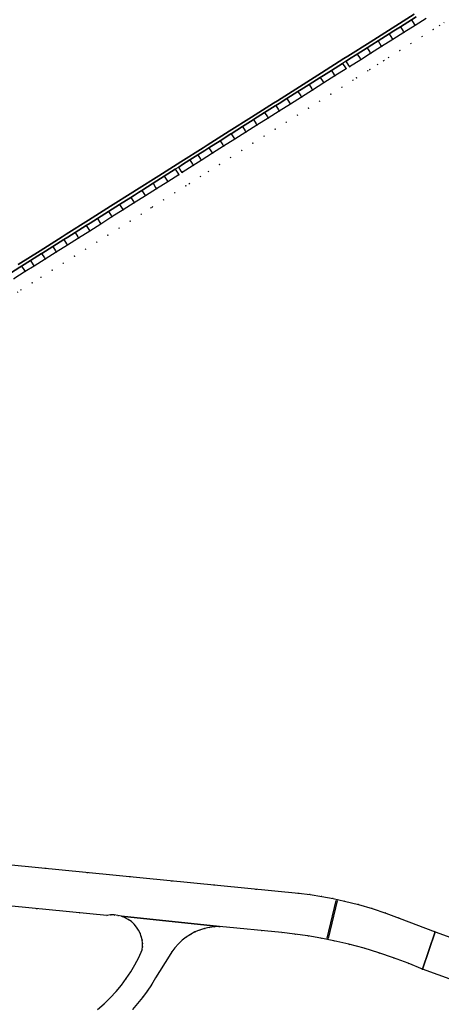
# Model space of a CAD drawing. Header units: metres. Extents: x 174791 to 179073, y 406431 to 409043.
# Tile 152 of 256: x 177224 to 177288, y 407532 to 407682. Entities that reach past the tile are written whole.
import ezdxf

# ---------------------------------------------------------------- set-up
doc = ezdxf.new("R2010")
doc.units = ezdxf.units.M
doc.linetypes.add('DOT', pattern=[6.35, 0, -6.35])
for name, color, linetype in [('terreindeelbegroeid', 254, 'DOT'), ('terreindeelonbegroeid', 254, 'DOT'), ('wegdeel_molgoot', 254, 'Continuous'), ('wegdeel_rijbaan', 254, 'Continuous'), ('wegdeel_start_landingsbaan', 254, 'Continuous'), ('weginrichtingselement_markering_vliegtuigverharding', 254, 'Continuous'), ('weginrichtingselement_voeg_vliegtuigverharding', 254, 'Continuous')]:
    doc.layers.add(name, color=color, linetype=linetype)

msp = doc.modelspace()

# ---------------------------------------------------------------- linework, layer by layer
at = {"layer": 'terreindeelbegroeid'}
for points in [[(177223.278, 407642.139, 0), (177224.995, 407643.227, 0), (177226.342, 407644.06, 0), (177228.037, 407645.131, 0), (177229.732, 407646.202, 0), (177231.427, 407647.272, 0), (177233.122, 407648.343, 0), (177234.817, 407649.414, 0), (177236.513, 407650.485, 0), (177238.208, 407651.555, 0), (177239.903, 407652.626, 0), (177241.598, 407653.697, 0), (177243.293, 407654.768, 0), (177244.988, 407655.838, 0), (177246.683, 407656.909, 0), (177248.378, 407657.98, 0), (177248.91, 407658.315, 0), (177250.577, 407659.401, 0), (177251.804, 407660.183, 0), (177253.498, 407661.254, 0), (177255.192, 407662.325, 0), (177256.887, 407663.396, 0), (177258.581, 407664.467, 0), (177260.275, 407665.538, 0), (177261.969, 407666.609, 0), (177263.663, 407667.68, 0), (177265.357, 407668.751, 0), (177267.051, 407669.822, 0), (177268.746, 407670.893, 0), (177270.44, 407671.964, 0), (177272.134, 407673.035, 0), (177273.828, 407674.106, 0), (177274.365, 407674.435, 0), (177276.067, 407675.504, 0), (177277.568, 407676.459, 0), (177279.244, 407677.519, 0), (177280.938, 407678.591, 0), (177282.633, 407679.663, 0), (177284.327, 407680.735, 0), (177286.022, 407681.807, 0)], [(177288.785, 407681.188, 0), (177288.078, 407680.741, 0), (177287.091, 407680.117, 0), (177285.396, 407679.045, 0), (177283.702, 407677.973, 0), (177282.008, 407676.901, 0), (177280.313, 407675.829, 0), (177279.581, 407675.366, 0), (177278.639, 407674.77, 0), (177277.452, 407674.015, 0), (177277.136, 407673.813, 0), (177275.419, 407672.735, 0), (177274.885, 407672.408, 0), (177273.203, 407671.345, 0), (177271.508, 407670.273, 0), (177269.814, 407669.203, 0), (177268.12, 407668.131, 0), (177266.426, 407667.06, 0), (177264.732, 407665.99, 0), (177263.038, 407664.918, 0), (177261.343, 407663.848, 0), (177259.649, 407662.777, 0), (177257.955, 407661.705, 0), (177256.261, 407660.635, 0), (177254.567, 407659.563, 0), (177252.876, 407658.494, 0), (177251.66, 407657.72, 0), (177249.989, 407656.631, 0), (177249.446, 407656.289, 0), (177247.751, 407655.218, 0), (177246.056, 407654.148, 0), (177244.361, 407653.077, 0), (177244.14, 407652.937, 0), (177242.666, 407652.006, 0), (177240.971, 407650.935, 0), (177239.276, 407649.865, 0), (177237.581, 407648.794, 0), (177235.885, 407647.723, 0), (177234.19, 407646.652, 0), (177232.495, 407645.581, 0), (177230.8, 407644.511, 0), (177229.105, 407643.44, 0), (177227.402, 407642.364, 0), (177226.056, 407641.532, 0), (177224.354, 407640.453, 0), (177223.838, 407640.121, 0)], [(177223.838, 407640.121, 0), (177224.354, 407640.453, 0), (177226.056, 407641.532, 0), (177227.402, 407642.364, 0), (177229.105, 407643.44, 0), (177230.8, 407644.511, 0), (177232.495, 407645.581, 0), (177234.19, 407646.652, 0), (177235.885, 407647.723, 0), (177237.581, 407648.794, 0), (177239.276, 407649.865, 0), (177240.971, 407650.935, 0), (177242.666, 407652.006, 0), (177244.14, 407652.937, 0), (177244.361, 407653.077, 0), (177246.056, 407654.148, 0), (177247.751, 407655.218, 0), (177249.446, 407656.289, 0), (177249.989, 407656.631, 0), (177251.66, 407657.72, 0), (177252.876, 407658.494, 0), (177254.567, 407659.563, 0), (177256.261, 407660.635, 0), (177257.955, 407661.705, 0), (177259.649, 407662.777, 0), (177261.343, 407663.848, 0), (177263.038, 407664.918, 0), (177264.732, 407665.99, 0), (177266.426, 407667.06, 0), (177268.12, 407668.131, 0), (177269.814, 407669.203, 0), (177271.508, 407670.273, 0), (177273.203, 407671.345, 0), (177274.885, 407672.408, 0), (177275.419, 407672.735, 0), (177277.136, 407673.813, 0), (177277.452, 407674.015, 0), (177278.639, 407674.77, 0), (177279.581, 407675.366, 0), (177280.313, 407675.829, 0), (177282.008, 407676.901, 0), (177283.702, 407677.973, 0), (177285.396, 407679.045, 0), (177287.091, 407680.117, 0), (177288.078, 407680.741, 0), (177288.785, 407681.188, 0)], [(177311.307, 407534.014, 0), (177287.41, 407542.677, 0), (177281.899, 407544.77, 0), (177279.865, 407545.525, 0), (177277.805, 407546.208, 0), (177275.722, 407546.816, 0), (177273.619, 407547.348, 0), (177271.876, 407547.73, 0), (177270.123, 407548.059, 0), (177268.361, 407548.337, 0), (177266.591, 407548.562, 0), (177174.565, 407557.647, 0)], [(177175.424, 407551.278, 0), (177237.418, 407545.182, 0), (177237.982, 407545.25, 0), (177238.55, 407545.248, 0), (177239.114, 407545.176, 0), (177239.665, 407545.035, 0), (177240.194, 407544.827, 0), (177240.693, 407544.555, 0), (177241.155, 407544.224, 0), (177241.572, 407543.838, 0), (177241.939, 407543.404, 0), (177242.249, 407542.928, 0), (177242.479, 407542.463, 0), (177242.655, 407541.975, 0), (177242.775, 407541.47, 0), (177242.837, 407540.954, 0), (177242.841, 407540.436, 0), (177242.786, 407539.919, 0), (177242.275, 407538.779, 0), (177241.703, 407537.668, 0), (177241.071, 407536.589, 0), (177240.382, 407535.547, 0), (177239.637, 407534.543, 0), (177238.838, 407533.582, 0), (177237.943, 407532.618, 0), (177236.993, 407531.707, 0), (177235.994, 407530.852, 0)], [(177241.321, 407530.839, 0), (177242.109, 407531.735, 0), (177242.854, 407532.666, 0), (177243.557, 407533.63, 0), (177244.215, 407534.625, 0), (177244.827, 407535.649, 0), (177246.916, 407538.952, 0), (177247.323, 407539.624, 0), (177247.789, 407540.257, 0), (177248.31, 407540.845, 0), (177248.883, 407541.383, 0), (177249.501, 407541.868, 0), (177250.147, 407542.288, 0), (177250.828, 407542.648, 0), (177251.537, 407542.947, 0), (177252.271, 407543.183, 0), (177253.022, 407543.352, 0), (177253.785, 407543.455, 0), (177254.555, 407543.49, 0), (177264.032, 407542.575, 0), (177266.03, 407542.341, 0), (177268.021, 407542.052, 0), (177270.003, 407541.709, 0), (177271.975, 407541.311, 0), (177274.278, 407540.774, 0), (177276.563, 407540.163, 0), (177278.826, 407539.478, 0), (177281.067, 407538.721, 0), (177283.281, 407537.891, 0), (177285.468, 407536.991, 0), (177344.924, 407515.439, 0)]]:
    msp.add_polyline3d(points, dxfattribs=at)
at = {"layer": 'terreindeelonbegroeid'}
for points in [[(177274.365, 407674.435, 0), (177273.828, 407674.106, 0), (177273.725, 407674.269, 0), (177273.294, 407674.951, 0), (177273.766, 407675.24, 0), (177273.833, 407675.282, 0), (177274.258, 407674.605, 0)], [(177248.91, 407658.315, 0), (177248.378, 407657.98, 0), (177248.231, 407658.213, 0), (177247.844, 407658.825, 0), (177248.364, 407659.153, 0), (177248.759, 407658.547, 0)]]:
    msp.add_polyline3d(points, close=True, dxfattribs=at)
at = {"layer": 'wegdeel_molgoot'}
for points in [[(177284.489, 407682.028, 0), (177283.787, 407681.583, 0), (177282.094, 407680.51, 0), (177281.11, 407679.886, 0), (177280.401, 407679.436, 0), (177278.708, 407678.362, 0), (177277.751, 407677.756, 0), (177277.034, 407677.301, 0), (177275.535, 407676.351, 0), (177274.377, 407675.624, 0), (177273.833, 407675.282, 0), (177273.766, 407675.24, 0), (177273.294, 407674.951, 0), (177271.6, 407673.88, 0), (177270.377, 407673.107, 0), (177269.905, 407672.809, 0), (177268.211, 407671.738, 0), (177267.016, 407670.982, 0), (177266.517, 407670.667, 0), (177264.823, 407669.596, 0), (177263.643, 407668.85, 0), (177263.129, 407668.525, 0), (177263.035, 407668.466, 0), (177261.435, 407667.454, 0), (177259.74, 407666.383, 0), (177259.678, 407666.344, 0), (177258.046, 407665.312, 0), (177256.352, 407664.241, 0), (177256.317, 407664.219, 0), (177254.658, 407663.17, 0), (177252.964, 407662.099, 0), (177252.945, 407662.087, 0), (177252.325, 407661.695, 0), (177251.27, 407661.028, 0), (177250.031, 407660.239, 0), (177248.948, 407659.534, 0), (177248.364, 407659.153, 0), (177247.844, 407658.825, 0), (177246.149, 407657.755, 0), (177245.591, 407657.402, 0), (177244.454, 407656.684, 0), (177242.759, 407655.613, 0), (177242.218, 407655.271, 0), (177241.626, 407654.898, 0), (177241.064, 407654.542, 0), (177239.369, 407653.472, 0), (177238.242, 407652.76, 0), (177237.674, 407652.401, 0), (177235.978, 407651.33, 0), (177234.88, 407650.636, 0), (177234.283, 407650.259, 0), (177232.588, 407649.189, 0), (177231.506, 407648.505, 0), (177230.892, 407648.117, 0), (177229.198, 407647.047, 0), (177227.536, 407645.997, 0), (177227.503, 407645.976, 0), (177225.808, 407644.905, 0), (177224.46, 407644.072, 0), (177224.166, 407643.886, 0), (177222.743, 407642.984, 0)], [(177223.906, 407644.296, 0), (177227.266, 407646.423, 0), (177230.62, 407648.546, 0), (177231.239, 407648.928, 0), (177234.611, 407651.062, 0), (177237.971, 407653.188, 0), (177241.354, 407655.329, 0), (177241.955, 407655.687, 0), (177245.325, 407657.824, 0), (177248.683, 407659.953, 0), (177252.069, 407662.1, 0), (177252.693, 407662.485, 0), (177256.061, 407664.625, 0), (177259.418, 407666.757, 0), (177262.769, 407668.886, 0), (177263.389, 407669.252, 0), (177266.758, 407671.39, 0), (177270.116, 407673.52, 0), (177273.503, 407675.669, 0), (177274.114, 407676.043, 0), (177277.483, 407678.18, 0), (177280.841, 407680.311, 0), (177284.22, 407682.454, 0)]]:
    msp.add_polyline3d(points, dxfattribs=at)
at = {"layer": 'wegdeel_rijbaan'}
for points in [[(177286.022, 407681.807, 0), (177284.327, 407680.735, 0), (177282.633, 407679.663, 0), (177280.938, 407678.591, 0), (177279.244, 407677.519, 0), (177277.568, 407676.459, 0), (177276.067, 407675.504, 0), (177274.365, 407674.435, 0), (177274.258, 407674.605, 0), (177273.833, 407675.282, 0), (177274.377, 407675.624, 0), (177275.535, 407676.351, 0), (177277.034, 407677.301, 0), (177277.751, 407677.756, 0), (177278.708, 407678.362, 0), (177280.401, 407679.436, 0), (177281.11, 407679.886, 0), (177282.094, 407680.51, 0), (177283.787, 407681.583, 0), (177284.489, 407682.028, 0)], [(177222.743, 407642.984, 0), (177224.166, 407643.886, 0), (177224.46, 407644.072, 0), (177225.808, 407644.905, 0), (177227.503, 407645.976, 0), (177227.536, 407645.997, 0), (177229.198, 407647.047, 0), (177230.892, 407648.117, 0), (177231.506, 407648.505, 0), (177232.588, 407649.189, 0), (177234.283, 407650.259, 0), (177234.88, 407650.636, 0), (177235.978, 407651.33, 0), (177237.674, 407652.401, 0), (177238.242, 407652.76, 0), (177239.369, 407653.472, 0), (177241.064, 407654.542, 0), (177241.626, 407654.898, 0), (177242.218, 407655.271, 0), (177242.759, 407655.613, 0), (177244.454, 407656.684, 0), (177245.591, 407657.402, 0), (177246.149, 407657.755, 0), (177247.844, 407658.825, 0), (177248.231, 407658.213, 0), (177248.378, 407657.98, 0), (177246.683, 407656.909, 0), (177244.988, 407655.838, 0), (177243.293, 407654.768, 0), (177241.598, 407653.697, 0), (177239.903, 407652.626, 0), (177238.208, 407651.555, 0), (177236.513, 407650.485, 0), (177234.817, 407649.414, 0), (177233.122, 407648.343, 0), (177231.427, 407647.272, 0), (177229.732, 407646.202, 0), (177228.037, 407645.131, 0), (177226.342, 407644.06, 0), (177224.995, 407643.227, 0), (177223.278, 407642.139, 0)], [(177174.565, 407557.647, 0), (177266.591, 407548.562, 0), (177268.361, 407548.337, 0), (177270.123, 407548.059, 0), (177271.876, 407547.73, 0), (177273.619, 407547.348, 0), (177275.722, 407546.816, 0), (177277.805, 407546.208, 0), (177279.865, 407545.525, 0), (177281.899, 407544.77, 0), (177287.41, 407542.677, 0), (177285.468, 407536.991, 0), (177283.281, 407537.891, 0), (177281.067, 407538.721, 0), (177278.826, 407539.478, 0), (177276.563, 407540.163, 0), (177274.278, 407540.774, 0), (177271.975, 407541.311, 0), (177270.003, 407541.709, 0), (177268.021, 407542.052, 0), (177266.03, 407542.341, 0), (177264.032, 407542.575, 0), (177254.555, 407543.49, 0), (177239.665, 407545.035, 0), (177239.114, 407545.176, 0), (177238.55, 407545.248, 0), (177237.982, 407545.25, 0), (177237.418, 407545.182, 0), (177175.424, 407551.278, 0)], [(177235.994, 407530.852, 0), (177236.993, 407531.707, 0), (177237.943, 407532.618, 0), (177238.838, 407533.582, 0), (177239.637, 407534.543, 0), (177240.382, 407535.547, 0), (177241.071, 407536.589, 0), (177241.703, 407537.668, 0), (177242.275, 407538.779, 0), (177242.786, 407539.919, 0), (177242.841, 407540.436, 0), (177242.837, 407540.954, 0), (177242.775, 407541.47, 0), (177242.655, 407541.975, 0), (177242.479, 407542.463, 0), (177242.249, 407542.928, 0), (177241.939, 407543.404, 0), (177241.572, 407543.838, 0), (177241.155, 407544.224, 0), (177240.693, 407544.555, 0), (177240.194, 407544.827, 0), (177239.665, 407545.035, 0), (177254.555, 407543.49, 0), (177253.785, 407543.455, 0), (177253.022, 407543.352, 0), (177252.271, 407543.183, 0), (177251.537, 407542.947, 0), (177250.828, 407542.648, 0), (177250.147, 407542.288, 0), (177249.501, 407541.868, 0), (177248.883, 407541.383, 0), (177248.31, 407540.845, 0), (177247.789, 407540.257, 0), (177247.323, 407539.624, 0), (177246.916, 407538.952, 0), (177244.827, 407535.649, 0), (177244.215, 407534.625, 0), (177243.557, 407533.63, 0), (177242.854, 407532.666, 0), (177242.109, 407531.735, 0), (177241.321, 407530.839, 0)]]:
    msp.add_polyline3d(points, dxfattribs=at)
for points in [[(177273.828, 407674.106, 0), (177272.134, 407673.035, 0), (177270.44, 407671.964, 0), (177268.746, 407670.893, 0), (177267.051, 407669.822, 0), (177265.357, 407668.751, 0), (177263.663, 407667.68, 0), (177261.969, 407666.609, 0), (177260.275, 407665.538, 0), (177258.581, 407664.467, 0), (177256.887, 407663.396, 0), (177255.192, 407662.325, 0), (177253.498, 407661.254, 0), (177251.804, 407660.183, 0), (177250.577, 407659.401, 0), (177248.91, 407658.315, 0), (177248.759, 407658.547, 0), (177248.364, 407659.153, 0), (177248.948, 407659.534, 0), (177250.031, 407660.239, 0), (177251.27, 407661.028, 0), (177252.325, 407661.695, 0), (177252.945, 407662.087, 0), (177252.964, 407662.099, 0), (177254.658, 407663.17, 0), (177256.317, 407664.219, 0), (177256.352, 407664.241, 0), (177258.046, 407665.312, 0), (177259.678, 407666.344, 0), (177259.74, 407666.383, 0), (177261.435, 407667.454, 0), (177263.035, 407668.466, 0), (177263.129, 407668.525, 0), (177263.643, 407668.85, 0), (177264.823, 407669.596, 0), (177266.517, 407670.667, 0), (177267.016, 407670.982, 0), (177268.211, 407671.738, 0), (177269.905, 407672.809, 0), (177270.377, 407673.107, 0), (177271.6, 407673.88, 0), (177273.294, 407674.951, 0), (177273.725, 407674.269, 0)], [(177311.307, 407534.014, 0), (177328.262, 407527.868, 0), (177352.305, 407519.153, 0), (177353.713, 407518.643, 0), (177347.29, 407514.581, 0), (177344.924, 407515.439, 0), (177285.468, 407536.991, 0), (177287.41, 407542.677, 0)]]:
    msp.add_polyline3d(points, close=True, dxfattribs=at)
at = {"layer": 'wegdeel_start_landingsbaan'}
msp.add_polyline3d([(177284.22, 407682.454, 0), (177280.841, 407680.311, 0), (177277.483, 407678.18, 0), (177274.114, 407676.043, 0), (177273.503, 407675.669, 0), (177270.116, 407673.52, 0), (177266.758, 407671.39, 0), (177263.389, 407669.252, 0), (177262.769, 407668.886, 0), (177259.418, 407666.757, 0), (177256.061, 407664.625, 0), (177252.693, 407662.485, 0), (177252.069, 407662.1, 0), (177248.683, 407659.953, 0), (177245.325, 407657.824, 0), (177241.955, 407655.687, 0), (177241.354, 407655.329, 0), (177237.971, 407653.188, 0), (177234.611, 407651.062, 0), (177231.239, 407648.928, 0), (177230.62, 407648.546, 0), (177227.266, 407646.423, 0), (177223.906, 407644.296, 0)], dxfattribs=at)
at = {"layer": 'weginrichtingselement_markering_vliegtuigverharding'}
msp.add_polyline3d([(177271.109, 407541.665, 0), (177270.942, 407541.719, 0), (177272.305, 407547.446, 0), (177272.459, 407547.416, 0), (177271.109, 407541.665, 0)], dxfattribs=at)
at = {"layer": 'weginrichtingselement_voeg_vliegtuigverharding'}
for points in [[(177283.787, 407681.583, 0), (177284.208, 407680.922, 0), (177284.327, 407680.735, 0)], [(177282.094, 407680.51, 0), (177282.516, 407679.847, 0), (177282.633, 407679.663, 0)], [(177278.708, 407678.362, 0), (177279.13, 407677.698, 0), (177279.244, 407677.519, 0)], [(177280.401, 407679.436, 0), (177280.823, 407678.773, 0), (177280.938, 407678.591, 0)], [(177277.034, 407677.301, 0), (177277.457, 407676.635, 0), (177277.568, 407676.459, 0)], [(177275.535, 407676.351, 0), (177275.955, 407675.682, 0), (177276.067, 407675.504, 0)], [(177271.6, 407673.88, 0), (177272.029, 407673.201, 0), (177272.134, 407673.035, 0)], [(177269.905, 407672.809, 0), (177270.333, 407672.133, 0), (177270.44, 407671.964, 0)], [(177268.211, 407671.738, 0), (177268.637, 407671.065, 0), (177268.745, 407670.893, 0)], [(177264.823, 407669.596, 0), (177265.245, 407668.929, 0), (177265.357, 407668.751, 0)], [(177266.517, 407670.667, 0), (177266.941, 407669.997, 0), (177267.051, 407669.822, 0)], [(177263.129, 407668.525, 0), (177263.549, 407667.861, 0), (177263.663, 407667.68, 0)], [(177259.74, 407666.383, 0), (177260.157, 407665.725, 0), (177260.275, 407665.538, 0)], [(177261.435, 407667.454, 0), (177261.853, 407666.793, 0), (177261.969, 407666.609, 0)], [(177258.046, 407665.312, 0), (177258.461, 407664.657, 0), (177258.581, 407664.467, 0)], [(177256.352, 407664.241, 0), (177256.765, 407663.589, 0), (177256.887, 407663.396, 0)], [(177252.964, 407662.099, 0), (177253.373, 407661.453, 0), (177253.498, 407661.254, 0)], [(177254.658, 407663.17, 0), (177255.069, 407662.521, 0), (177255.192, 407662.325, 0)], [(177251.27, 407661.028, 0), (177251.677, 407660.385, 0), (177251.804, 407660.183, 0)], [(177250.031, 407660.239, 0), (177250.443, 407659.607, 0), (177250.577, 407659.401, 0)], [(177246.149, 407657.755, 0), (177246.538, 407657.139, 0), (177246.683, 407656.909, 0)], [(177244.454, 407656.684, 0), (177244.844, 407656.065, 0), (177244.988, 407655.838, 0)], [(177241.064, 407654.542, 0), (177241.458, 407653.919, 0), (177241.598, 407653.697, 0)], [(177242.759, 407655.613, 0), (177243.151, 407654.992, 0), (177243.293, 407654.768, 0)], [(177239.369, 407653.472, 0), (177239.764, 407652.845, 0), (177239.903, 407652.626, 0)], [(177235.978, 407651.33, 0), (177236.378, 407650.698, 0), (177236.512, 407650.485, 0)], [(177237.674, 407652.401, 0), (177238.071, 407651.772, 0), (177238.207, 407651.555, 0)], [(177234.283, 407650.259, 0), (177234.684, 407649.625, 0), (177234.817, 407649.414, 0)], [(177232.588, 407649.189, 0), (177232.991, 407648.551, 0), (177233.122, 407648.343, 0)], [(177229.198, 407647.047, 0), (177229.604, 407646.404, 0), (177229.732, 407646.202, 0)], [(177230.892, 407648.117, 0), (177231.297, 407647.478, 0), (177231.427, 407647.272, 0)], [(177227.503, 407645.976, 0), (177227.911, 407645.331, 0), (177228.037, 407645.131, 0)], [(177224.46, 407644.072, 0), (177224.88, 407643.409, 0), (177224.995, 407643.227, 0)], [(177225.808, 407644.905, 0), (177226.217, 407644.257, 0), (177226.342, 407644.06, 0)]]:
    msp.add_polyline3d(points, dxfattribs=at)

doc.saveas('drawing.dxf')
